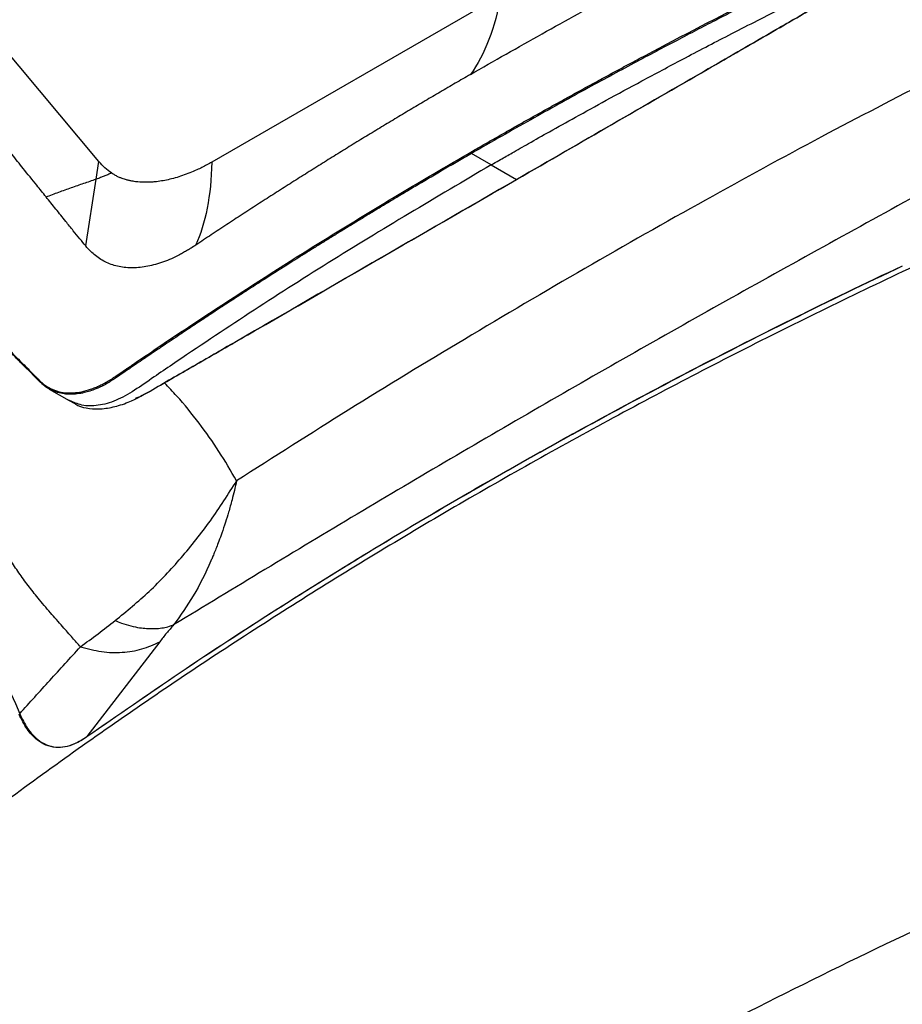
# Model space of a CAD drawing. Header units: millimetres. Extents: x 155400 to 158181, y 110641 to 115017.
# Tile 32 of 126: x 157665 to 157787, y 111401 to 111537. Entities that reach past the tile are written whole.
import ezdxf

# ---------------------------------------------------------------- set-up
doc = ezdxf.new("R2010")
doc.units = ezdxf.units.MM

msp = doc.modelspace()

# ---------------------------------------------------------------- linework, layer by layer
at = {"color": 7, "linetype": 'Continuous', "lineweight": 25}
for p, q in [((157731.29, 111540.23), (157691.4, 111517.21)), ((157675.43, 111514.88), (157675.81, 111517.31)), ((157729.97, 111516.84), (157733.47, 111514.82)), ((157673.98, 111505.65), (157675.43, 111514.88)), ((157668.95, 111485.9), (157671.68, 111484.33)), ((157671.63, 111484.36), (157672.46, 111483.88)), ((157671.75, 111484.33), (157671.64, 111484.38)), ((157684.21, 111451.02), (157674.16, 111437.94))]:
    msp.add_line(p, q, dxfattribs=at)
at = {"color": 7, "linetype": 'Continuous', "lineweight": 25, "flags": 128}
for points in [[(157675.81, 111517.31), (157667.59, 111527.09), (157659.36, 111536.88)], [(157729.97, 111516.84), (157728.45, 111517.72), (157727.25, 111518.41)], [(157733.58, 111514.87), (157733.58, 111514.85), (157733.57, 111514.83), (157733.56, 111514.82), (157733.55, 111514.81), (157733.53, 111514.81), (157733.51, 111514.81), (157733.49, 111514.81), (157733.47, 111514.82)]]:
    msp.add_lwpolyline(points, dxfattribs=at)
at = {"color": 7, "linetype": 'Continuous', "lineweight": 25}
for points, knots in [([(157727.15, 111518.6), (157727.84, 111519), (157729.22, 111519.79), (157731.31, 111520.98), (157733.4, 111522.17), (157735.5, 111523.35), (157737.61, 111524.53), (157739.72, 111525.7), (157741.84, 111526.87), (157743.97, 111528.03), (157746.11, 111529.19), (157748.25, 111530.35), (157754.69, 111533.8), (157763.41, 111538.33), (157772.35, 111542.8), (157776.48, 111544.82), (157777.92, 111545.53), (157778.91, 111546.01), (157779.83, 111546.46), (157780.58, 111546.83), (157781.08, 111547.08), (157781.59, 111547.34), (157782.23, 111547.69), (157783, 111548.16), (157783.77, 111548.67), (157784.54, 111549.23), (157785.54, 111550), (157786.77, 111551.05), (157788.18, 111552.42), (157789.53, 111553.9), (157790.79, 111555.48), (157791.77, 111556.86), (157792.5, 111558), (157792.92, 111558.71), (157793.25, 111559.3), (157793.46, 111559.69), (157793.7, 111560.14), (157794.16, 111561), (157794.92, 111562.39), (157796.19, 111564.77), (157797.81, 111567.77), (157799.74, 111571.32), (157801.67, 111574.88), (157804.26, 111579.62), (157807.51, 111585.52), (157810.13, 111590.23), (157811.43, 111592.57)], [0, 0, 0, 0, 0.022617, 0.045234, 0.067852, 0.09047, 0.113087, 0.135704, 0.158321, 0.180936, 0.20355, 0.226162, 0.248772, 0.406835, 0.497547, 0.522427, 0.532094, 0.541085, 0.552497, 0.559741, 0.563794, 0.56751, 0.575277, 0.582944, 0.590893, 0.598733, 0.606586, 0.622149, 0.637718, 0.653417, 0.668902, 0.68457, 0.692379, 0.700197, 0.70399, 0.708082, 0.71039, 0.715972, 0.73088, 0.747531, 0.77909, 0.810647, 0.842208, 0.873764, 0.937248, 1, 1, 1, 1]), ([(157811.6, 111592.47), (157811, 111591.4), (157809.81, 111589.24), (157808.01, 111586.01), (157806.23, 111582.77), (157804.45, 111579.53), (157803.06, 111576.99), (157801.94, 111574.96), (157801, 111573.23), (157799.73, 111570.89), (157798.35, 111568.33), (157796.99, 111565.83), (157795.83, 111563.66), (157794.8, 111561.75), (157794.1, 111560.46), (157793.63, 111559.58), (157793.27, 111558.91), (157792.69, 111557.92), (157791.86, 111556.63), (157790.73, 111555.06), (157789.25, 111553.26), (157787.41, 111551.33), (157785.69, 111549.84), (157784.31, 111548.8), (157783.42, 111548.18), (157782.6, 111547.66), (157781.84, 111547.23), (157781.15, 111546.87), (157780.53, 111546.57), (157779.86, 111546.24), (157779.01, 111545.82), (157777.85, 111545.25), (157776.36, 111544.53), (157775.21, 111543.96), (157774.4, 111543.56), (157773.98, 111543.36), (157773.35, 111543.05), (157772.51, 111542.63), (157771.45, 111542.11), (157770.19, 111541.48), (157768.71, 111540.74), (157767.03, 111539.89), (157765.14, 111538.94), (157763.05, 111537.87), (157760.75, 111536.69), (157758.25, 111535.4), (157755.56, 111533.99), (157752.67, 111532.47), (157749.58, 111530.82), (157746.3, 111529.06), (157742.84, 111527.18), (157739.19, 111525.17), (157735.36, 111523.03), (157731.35, 111520.77), (157728.64, 111519.21), (157727.25, 111518.41)], [0, 0, 0, 0, 0.028855, 0.05771, 0.086563, 0.115416, 0.144268, 0.15431, 0.169679, 0.190375, 0.2164, 0.237815, 0.256976, 0.273882, 0.288533, 0.291382, 0.297247, 0.306126, 0.318017, 0.332915, 0.350818, 0.37172, 0.395617, 0.405414, 0.414494, 0.42285, 0.430489, 0.437415, 0.443624, 0.449115, 0.457631, 0.469354, 0.484286, 0.502428, 0.504515, 0.508757, 0.515156, 0.523711, 0.534425, 0.547297, 0.562329, 0.579521, 0.598874, 0.620389, 0.644068, 0.669911, 0.69792, 0.728095, 0.760437, 0.794946, 0.831623, 0.870468, 0.91148, 0.954658, 1, 1, 1, 1]), ([(157729.97, 111516.84), (157730.08, 111516.9), (157730.51, 111517.15), (157731.47, 111517.7), (157733.07, 111518.62), (157735.32, 111519.9), (157738.23, 111521.54), (157741.8, 111523.53), (157746.04, 111525.87), (157750.98, 111528.54), (157756.62, 111531.55), (157762.98, 111534.86), (157770.07, 111538.48), (157775.34, 111541.1), (157778.49, 111542.64), (157779.27, 111543.03), (157780.04, 111543.4), (157780.81, 111543.78), (157781.57, 111544.15), (157782.33, 111544.52), (157783.08, 111544.89), (157783.82, 111545.25), (157784.56, 111545.63), (157785.29, 111546.04), (157786.01, 111546.49), (157786.72, 111546.97), (157787.42, 111547.48), (157788.11, 111548), (157788.78, 111548.55), (157789.43, 111549.12), (157790.07, 111549.71), (157790.69, 111550.31), (157791.29, 111550.93), (157791.88, 111551.56), (157792.44, 111552.21), (157792.99, 111552.86), (157793.51, 111553.53), (157794.01, 111554.2), (157794.5, 111554.88), (157794.96, 111555.56), (157795.4, 111556.24), (157795.81, 111556.93), (157796.2, 111557.62), (157796.58, 111558.31), (157796.94, 111558.99), (157797.31, 111559.67), (157797.67, 111560.33), (157798.02, 111560.99), (157798.37, 111561.65), (157798.72, 111562.29), (157799.07, 111562.93), (157799.41, 111563.56), (157799.74, 111564.19), (157800.08, 111564.8), (157800.41, 111565.41), (157800.73, 111566.02), (157801.05, 111566.61), (157801.37, 111567.2), (157801.69, 111567.78), (157802, 111568.35), (157802.3, 111568.92), (157802.61, 111569.48), (157802.91, 111570.03), (157803.2, 111570.57), (157803.49, 111571.11), (157803.78, 111571.64), (157804.07, 111572.16), (157804.35, 111572.67), (157804.62, 111573.18), (157804.9, 111573.68), (157805.17, 111574.18), (157805.43, 111574.66), (157805.7, 111575.14), (157805.95, 111575.61), (157806.21, 111576.08), (157806.46, 111576.53), (157806.71, 111576.98), (157806.95, 111577.43), (157807.19, 111577.86), (157807.42, 111578.29), (157807.66, 111578.71), (157807.88, 111579.12), (157808.11, 111579.53), (157808.33, 111579.93), (157808.54, 111580.32), (157808.76, 111580.71), (157808.96, 111581.09), (157809.17, 111581.46), (157809.37, 111581.82), (157809.57, 111582.18), (157809.76, 111582.53), (157809.95, 111582.87), (157810.14, 111583.21), (157810.32, 111583.53), (157810.49, 111583.85), (157810.67, 111584.17), (157810.84, 111584.47), (157811, 111584.77), (157811.17, 111585.07), (157811.32, 111585.35), (157811.48, 111585.63), (157811.63, 111585.9), (157811.78, 111586.17), (157811.92, 111586.42), (157812.06, 111586.67), (157812.19, 111586.91), (157812.32, 111587.15), (157812.45, 111587.38), (157812.57, 111587.6), (157812.69, 111587.81), (157812.81, 111588.02), (157812.92, 111588.22), (157813.03, 111588.41), (157813.13, 111588.6), (157813.23, 111588.78), (157813.32, 111588.95), (157813.42, 111589.11), (157813.5, 111589.27), (157813.59, 111589.42), (157813.67, 111589.56), (157813.74, 111589.7), (157813.81, 111589.83), (157813.88, 111589.95), (157813.95, 111590.07), (157814.01, 111590.17), (157814.06, 111590.27), (157814.11, 111590.37), (157814.16, 111590.45), (157814.21, 111590.53), (157814.25, 111590.61), (157814.28, 111590.67), (157814.32, 111590.73), (157814.35, 111590.78), (157814.37, 111590.82), (157814.38, 111590.85), (157814.39, 111590.86)], [0, 0, 0, 0, 0.003479, 0.013916, 0.031311, 0.055663, 0.086971, 0.125235, 0.170449, 0.222608, 0.281703, 0.347722, 0.420645, 0.50045, 0.508374, 0.516235, 0.524031, 0.531764, 0.539433, 0.547038, 0.55458, 0.562058, 0.569471, 0.576816, 0.584097, 0.591319, 0.59848, 0.605575, 0.612606, 0.619574, 0.626481, 0.633326, 0.640108, 0.646826, 0.653483, 0.660078, 0.66661, 0.67308, 0.679488, 0.685834, 0.692117, 0.698338, 0.704497, 0.710594, 0.716627, 0.722597, 0.728504, 0.734347, 0.740127, 0.745843, 0.751496, 0.757086, 0.762612, 0.768075, 0.773474, 0.77881, 0.784082, 0.789291, 0.794436, 0.799518, 0.804537, 0.809492, 0.814383, 0.819211, 0.823976, 0.828677, 0.833315, 0.837889, 0.842399, 0.846847, 0.85123, 0.855551, 0.859808, 0.864001, 0.868131, 0.872198, 0.876201, 0.880141, 0.884017, 0.88783, 0.89158, 0.895266, 0.898889, 0.902448, 0.905945, 0.909377, 0.912747, 0.916053, 0.919295, 0.922475, 0.92559, 0.928643, 0.931632, 0.934558, 0.937421, 0.94022, 0.942956, 0.945628, 0.948237, 0.950783, 0.953265, 0.955685, 0.95804, 0.960333, 0.962562, 0.964728, 0.966831, 0.96887, 0.970846, 0.972758, 0.974608, 0.976394, 0.978116, 0.979776, 0.981372, 0.982904, 0.984374, 0.98578, 0.987123, 0.988402, 0.989619, 0.990771, 0.991861, 0.992887, 0.99385, 0.99475, 0.995587, 0.99636, 0.99707, 0.997716, 0.9983, 0.99882, 0.999276, 0.99967, 1, 1, 1, 1]), ([(157733.47, 111514.82), (157742.25, 111519.89), (157754.12, 111526.74), (157768.04, 111534.77), (157774.09, 111538.27), (157777.95, 111540.5), (157780.35, 111541.88), (157782.26, 111542.99), (157783.6, 111543.76), (157784.55, 111544.32), (157785.26, 111544.74), (157785.85, 111545.11), (157786.38, 111545.47), (157787.12, 111545.99), (157788.07, 111546.73), (157789.21, 111547.71), (157790.3, 111548.72), (157791.37, 111549.79), (157792.41, 111550.91), (157793.44, 111552.11), (157794.44, 111553.32), (157795.42, 111554.59), (157796.35, 111555.87), (157797.09, 111556.93), (157797.65, 111557.77), (157798.08, 111558.39), (157798.53, 111559.04), (157799.13, 111559.89), (157799.89, 111560.94), (157800.81, 111562.18), (157801.74, 111563.4), (157802.37, 111564.19), (157802.69, 111564.59)], [0, 0, 0, 0, 0.368806, 0.498697, 0.584945, 0.623371, 0.660954, 0.685708, 0.703743, 0.716875, 0.725702, 0.733845, 0.741313, 0.74812, 0.764752, 0.780906, 0.796473, 0.811364, 0.827552, 0.842815, 0.858669, 0.874283, 0.890376, 0.905809, 0.913261, 0.920977, 0.928954, 0.937193, 0.952946, 0.968662, 0.984345, 1, 1, 1, 1]), ([(157802.7, 111564.52), (157802.5, 111564.26), (157802.09, 111563.75), (157801.49, 111562.97), (157800.88, 111562.17), (157800.27, 111561.36), (157799.66, 111560.53), (157798.96, 111559.56), (157798.32, 111558.65), (157797.74, 111557.81), (157797.31, 111557.18), (157796.88, 111556.54), (157796.28, 111555.7), (157795.21, 111554.23), (157793.59, 111552.17), (157791.52, 111549.85), (157789.72, 111548.11), (157788.26, 111546.85), (157787.15, 111545.98), (157786.22, 111545.33), (157785.48, 111544.86), (157784.94, 111544.54), (157784.33, 111544.18), (157783.59, 111543.75), (157782.41, 111543.06), (157780.59, 111542.01), (157778.15, 111540.6), (157774.29, 111538.37), (157768.2, 111534.85), (157754.27, 111526.81), (157742.37, 111519.94), (157733.58, 111514.87)], [0, 0, 0, 0, 0.01004, 0.0202, 0.030482, 0.040885, 0.051408, 0.062054, 0.077556, 0.085308, 0.093061, 0.101032, 0.108581, 0.124197, 0.155318, 0.186316, 0.217465, 0.23295, 0.248478, 0.264139, 0.271541, 0.279804, 0.286612, 0.29705, 0.311115, 0.336256, 0.373741, 0.413668, 0.498993, 0.630042, 1, 1, 1, 1]), ([(157727.09, 111529.31), (157730.36, 111531.2), (157733.66, 111533.07), (157738.65, 111535.85), (157741.99, 111537.69), (157747.04, 111540.43), (157752.14, 111543.13), (157757.26, 111545.81), (157762.43, 111548.45), (157765.9, 111550.19), (157767.64, 111551.06)], [0, 0, 0, 0, 0.25, 0.25, 0.375, 0.5, 0.625, 0.75, 0.875, 1, 1, 1, 1]), ([(157727.09, 111529.31), (157726.39, 111528.91), (157725.01, 111528.11), (157722.93, 111526.89), (157720.85, 111525.67), (157718.76, 111524.43), (157716.67, 111523.18), (157714.57, 111521.91), (157712.47, 111520.64), (157710.37, 111519.35), (157708.26, 111518.05), (157706.16, 111516.73), (157704.04, 111515.41), (157701.93, 111514.07), (157699.81, 111512.72), (157697.69, 111511.36), (157695.57, 111509.98), (157693.44, 111508.59), (157691.32, 111507.19), (157689.91, 111506.25), (157689.2, 111505.77)], [0, 0, 0, 0, 0.052918, 0.10615, 0.159697, 0.213556, 0.267727, 0.322211, 0.377005, 0.432109, 0.487522, 0.543243, 0.599272, 0.655607, 0.712248, 0.769194, 0.826442, 0.883994, 0.941847, 1, 1, 1, 1]), ([(157849.3, 111528.72), (157840.61, 111525.31), (157823.25, 111518.5), (157798.17, 111507.52), (157773.82, 111496.01), (157750.27, 111483.93), (157727.55, 111471.32), (157705.7, 111458.2), (157684.76, 111444.6), (157664.79, 111430.52), (157645.73, 111416.02), (157633.92, 111405.99), (157628.02, 111400.98)], [0, 0, 0, 0, 0.100013, 0.199862, 0.299712, 0.399716, 0.499806, 0.599806, 0.69988, 0.799952, 0.89994, 1, 1, 1, 1]), ([(157668.51, 111512.42), (157668.08, 111512.95), (157667.03, 111514.26), (157665.46, 111516.21), (157663.81, 111518.28), (157662.27, 111520.21), (157660.72, 111522.15), (157659.38, 111523.82), (157658.34, 111525.12), (157657.56, 111526.1), (157656.85, 111527), (157656.34, 111527.64), (157656.11, 111527.95)], [0, 0, 0, 0, 0.102078, 0.25, 0.374999, 0.5, 0.622226, 0.749999, 0.825581, 0.874999, 0.941226, 1, 1, 1, 1]), ([(157790.92, 111528.7), (157785.8, 111526.06), (157775.35, 111520.66), (157759.34, 111511.91), (157742.91, 111502.6), (157726.47, 111492.93), (157710.44, 111483.19), (157699.96, 111476.5), (157694.82, 111473.22)], [0, 0, 0, 0, 0.160281, 0.326925, 0.5, 0.673076, 0.83972, 1, 1, 1, 1]), ([(157668.88, 111486.1), (157668.88, 111486.1), (157669.49, 111485.76), (157670.49, 111485.42), (157671.97, 111485.33), (157673.13, 111485.45), (157674.15, 111485.69), (157674.98, 111485.98), (157675.61, 111486.23), (157676.25, 111486.53), (157676.89, 111486.88), (157677.42, 111487.2), (157677.85, 111487.48), (157678.26, 111487.76), (157678.86, 111488.17), (157679.59, 111488.67), (157680.39, 111489.21), (157681.63, 111490.06), (157685.17, 111492.46), (157692.96, 111497.66), (157701.36, 111503.04), (157708.45, 111507.45), (157712.14, 111509.7), (157715.85, 111511.95), (157719.59, 111514.18), (157723.35, 111516.4), (157725.88, 111517.86), (157727.15, 111518.6)], [0, 0, 0, 0, 0.00003, 0.045486, 0.06842, 0.091164, 0.113898, 0.125368, 0.136822, 0.148433, 0.159634, 0.17098, 0.176406, 0.182329, 0.192361, 0.208284, 0.220826, 0.234242, 0.273182, 0.405685, 0.636594, 0.697149, 0.757713, 0.818283, 0.878855, 0.939429, 1, 1, 1, 1]), ([(157727.25, 111518.41), (157726.62, 111518.05), (157725.36, 111517.32), (157723.5, 111516.24), (157721.69, 111515.17), (157719.92, 111514.13), (157718.2, 111513.11), (157716.53, 111512.11), (157714.9, 111511.13), (157713.31, 111510.17), (157711.77, 111509.23), (157710.28, 111508.32), (157708.82, 111507.43), (157707.41, 111506.55), (157706.05, 111505.71), (157704.72, 111504.88), (157703.44, 111504.08), (157702.2, 111503.3), (157701.01, 111502.54), (157699.85, 111501.8), (157698.73, 111501.09), (157697.66, 111500.41), (157696.63, 111499.74), (157695.64, 111499.1), (157694.68, 111498.48), (157693.77, 111497.89), (157692.9, 111497.32), (157692.07, 111496.78), (157691.27, 111496.26), (157690.52, 111495.76), (157690.03, 111495.44), (157689.79, 111495.28)], [0, 0, 0, 0, 0.049177, 0.097306, 0.144385, 0.190416, 0.235397, 0.279329, 0.322211, 0.364043, 0.404824, 0.444555, 0.483236, 0.520867, 0.557447, 0.592977, 0.627457, 0.660886, 0.693266, 0.724597, 0.754877, 0.784108, 0.81229, 0.839423, 0.865507, 0.890542, 0.914529, 0.937468, 0.959359, 0.980203, 1, 1, 1, 1]), ([(157727.25, 111518.41), (157727.23, 111518.43), (157727.2, 111518.46), (157727.16, 111518.53), (157727.15, 111518.57), (157727.15, 111518.6)], [0, 0, 0, 0, 0.5, 0.5, 1, 1, 1, 1]), ([(157729.97, 111516.84), (157722.4, 111512.37), (157707.27, 111503.44), (157692.09, 111493.44), (157683.36, 111487.54), (157680.76, 111485.69), (157678.14, 111484.21), (157675.68, 111483.55), (157673.49, 111483.52), (157672.3, 111484.08), (157671.75, 111484.33)], [0, 0, 0, 0, 0.366244, 0.7319152, 0.7760364, 0.8231836, 0.8686435, 0.9142903, 0.9607973, 1, 1, 1, 1]), ([(157677.54, 111515.72), (157677.23, 111515.93), (157676.93, 111516.16), (157676.36, 111516.69), (157676.08, 111517), (157675.81, 111517.31)], [0, 0, 0, 0, 0.5, 0.5, 1, 1, 1, 1]), ([(157691.4, 111517.21), (157691.17, 111517.08), (157690.72, 111516.82), (157690.14, 111516.53), (157689.69, 111516.31), (157689.12, 111516.05), (157688.34, 111515.72), (157686.99, 111515.22), (157685.37, 111514.76), (157683.92, 111514.52), (157682.86, 111514.44), (157681.95, 111514.42), (157681.03, 111514.48), (157680.38, 111514.59), (157680.09, 111514.65), (157679.93, 111514.68), (157679.71, 111514.74), (157679.45, 111514.81), (157679.15, 111514.9), (157678.81, 111515.03), (157678.42, 111515.2), (157677.99, 111515.43), (157677.7, 111515.62), (157677.54, 111515.72)], [0, 0, 0, 0, 0.04187, 0.083726, 0.104511, 0.125293, 0.187405, 0.249391, 0.376509, 0.49915, 0.539596, 0.59932, 0.697014, 0.748632, 0.757773, 0.771616, 0.790152, 0.81337, 0.841253, 0.873828, 0.911136, 0.953191, 1, 1, 1, 1]), ([(157677.54, 111515.72), (157677.46, 111515.68), (157677.29, 111515.59), (157677.03, 111515.48), (157676.77, 111515.37), (157676.44, 111515.23), (157676, 111515.06), (157675.63, 111514.94), (157675.43, 111514.88)], [0, 0, 0, 0, 0.130893, 0.25863, 0.38317, 0.504308, 0.728147, 1, 1, 1, 1]), ([(157668.51, 111512.42), (157668.81, 111512.53), (157669.39, 111512.75), (157670.27, 111513.08), (157671.14, 111513.39), (157672.01, 111513.7), (157672.87, 111514.01), (157673.73, 111514.3), (157674.58, 111514.59), (157675.15, 111514.78), (157675.43, 111514.88)], [0, 0, 0, 0, 0.129772, 0.258205, 0.385283, 0.510992, 0.63532, 0.758263, 0.87982, 1, 1, 1, 1]), ([(157672.48, 111483.91), (157672.52, 111483.87), (157672.91, 111483.52), (157674.05, 111483.25), (157675.76, 111483.08), (157677.73, 111483.36), (157680.27, 111484.13), (157683.41, 111485.93), (157686.98, 111487.98), (157690.56, 111490.05), (157694.14, 111492.11), (157708.44, 111500.37), (157721.55, 111507.94), (157733.47, 111514.82)], [0, 0, 0, 0, 0.004354, 0.039911, 0.075244, 0.110834, 0.146148, 0.203131, 0.260057, 0.316976, 0.373895, 0.430814, 1, 1, 1, 1]), ([(157733.58, 111514.87), (157720.23, 111507.16), (157705.9, 111498.88), (157690.6, 111490.06), (157687.66, 111488.35), (157684.74, 111486.71), (157682.42, 111485.24), (157681.13, 111484.71), (157680.81, 111484.58)], [0, 0, 0, 0, 0.7583674, 0.813981, 0.8695946, 0.925208, 0.9808264, 1, 1, 1, 1]), ([(157791.17, 111513.98), (157782.07, 111508.98), (157763.87, 111498.97), (157737.35, 111483.91), (157711.32, 111468.63), (157694.52, 111458.44), (157686.12, 111453.34)], [0, 0, 0, 0, 0.249944, 0.5, 0.750057, 1, 1, 1, 1]), ([(157673.98, 111505.65), (157673.71, 111505.98), (157673.14, 111506.67), (157672.23, 111507.8), (157671.12, 111509.17), (157670.09, 111510.45), (157669.19, 111511.58), (157668.74, 111512.14), (157668.51, 111512.42)], [0, 0, 0, 0, 0.143054, 0.309722, 0.5, 0.75, 0.875008, 1, 1, 1, 1]), ([(157689.2, 111505.77), (157688.97, 111505.63), (157688.6, 111505.39), (157688.03, 111505.04), (157687.5, 111504.73), (157686.37, 111504.12), (157684.69, 111503.38), (157682.54, 111502.77), (157680.49, 111502.56), (157678.58, 111502.73), (157677.13, 111503.21), (157676.06, 111503.78), (157675.33, 111504.29), (157674.63, 111504.92), (157674.21, 111505.39), (157673.98, 111505.65)], [0, 0, 0, 0, 0.036569, 0.062495, 0.093014, 0.12499, 0.249947, 0.374831, 0.499852, 0.62501, 0.749827, 0.812057, 0.874927, 0.931731, 1, 1, 1, 1]), ([(157786.73, 111502.87), (157781.64, 111500.43), (157771.47, 111495.56), (157756.61, 111487.97), (157742.05, 111480.18), (157727.79, 111472.15), (157713.85, 111463.91), (157700.23, 111455.44), (157686.95, 111446.78), (157678.42, 111440.85), (157674.15, 111437.88)], [0, 0, 0, 0, 0.124304, 0.2486083, 0.3732211, 0.4978339, 0.6232177, 0.7486014, 0.8743008, 1, 1, 1, 1]), ([(157674.16, 111437.94), (157678.42, 111440.9), (157686.94, 111446.82), (157700.21, 111455.47), (157713.83, 111463.95), (157727.78, 111472.2), (157742.03, 111480.21), (157756.58, 111488), (157771.45, 111495.6), (157781.64, 111500.48), (157786.74, 111502.92)], [0, 0, 0, 0, 0.125383, 0.250767, 0.376467, 0.502166, 0.626471, 0.750776, 0.875388, 1, 1, 1, 1]), ([(157639.51, 111501.56), (157641.7, 111496.15), (157646.84, 111483.49), (157655.25, 111463.36), (157661.66, 111448.51), (157664.87, 111441.09)], [0, 0, 0, 0, 0.2711165, 0.6355573, 1, 1, 1, 1]), ([(157673.26, 111450.32), (157672.9, 111450.73), (157672.08, 111451.65), (157670.69, 111453.22), (157669.09, 111455.05), (157667.48, 111456.93), (157666.03, 111458.77), (157664.76, 111460.52), (157663.61, 111462.22), (157662.3, 111464.3), (157660.84, 111466.87), (157659.63, 111469.21), (157658.82, 111470.85), (157658.4, 111471.73), (157657.98, 111472.62), (157657.56, 111473.53), (157657.15, 111474.44), (157656.67, 111475.52), (157656.06, 111476.94), (157655.23, 111478.89), (157654.24, 111481.23), (157653.2, 111483.66), (157652.23, 111485.85), (157651.3, 111487.89), (157650.23, 111490.14), (157648.94, 111492.66), (157647.41, 111495.44), (157645.72, 111498.21), (157644.44, 111500.12), (157643.81, 111501.07)], [0, 0, 0, 0, 0.026668, 0.060584, 0.101979, 0.144711, 0.180837, 0.216471, 0.251533, 0.282923, 0.340106, 0.401029, 0.417574, 0.434353, 0.451362, 0.468595, 0.486047, 0.503712, 0.529821, 0.566983, 0.615065, 0.663692, 0.706365, 0.741505, 0.782176, 0.837243, 0.888759, 0.944634, 1, 1, 1, 1]), ([(157653.46, 111501.37), (157653.95, 111500.87), (157654.95, 111499.86), (157656.45, 111498.33), (157657.97, 111496.78), (157659.46, 111495.28), (157660.99, 111493.73), (157662.53, 111492.18), (157664.11, 111490.58), (157665.38, 111489.31), (157666.42, 111488.27), (157667.03, 111487.66), (157667.44, 111487.25), (157667.7, 111486.99), (157667.96, 111486.74), (157668.29, 111486.48), (157668.58, 111486.28), (157668.78, 111486.16), (157668.88, 111486.1)], [0, 0, 0, 0, 0.099184, 0.19895, 0.299298, 0.400228, 0.492139, 0.600339, 0.700385, 0.800449, 0.846666, 0.900505, 0.918195, 0.925519, 0.950516, 0.967022, 0.983509, 1, 1, 1, 1]), ([(157689.79, 111495.28), (157689.17, 111494.87), (157688.04, 111494.12), (157686.51, 111493.1), (157685.3, 111492.28), (157684.4, 111491.68), (157683.82, 111491.29), (157682.89, 111490.66), (157681.8, 111489.92), (157680.61, 111489.11), (157679.87, 111488.6), (157679.27, 111488.2), (157678.68, 111487.79), (157678.09, 111487.39), (157677.62, 111487.08), (157677.1, 111486.76), (157676.38, 111486.35), (157675.21, 111485.82), (157673.63, 111485.31), (157672.17, 111485.13), (157670.96, 111485.22), (157670.04, 111485.41), (157669.11, 111485.79), (157668.41, 111486.22), (157667.74, 111486.79), (157667.28, 111487.27), (157666.79, 111487.76), (157666.43, 111488.12), (157665.87, 111488.68), (157665.04, 111489.51), (157663.4, 111491.16), (157661.25, 111493.33), (157658.6, 111496.01), (157656.04, 111498.61), (157654.32, 111500.36), (157653.49, 111501.2)], [0, 0, 0, 0, 0.037708, 0.068971, 0.093791, 0.112171, 0.124115, 0.129625, 0.169678, 0.191199, 0.203569, 0.215909, 0.22822, 0.2405, 0.252751, 0.258027, 0.273015, 0.297728, 0.33215, 0.376281, 0.39778, 0.421434, 0.447241, 0.475204, 0.485301, 0.512654, 0.524693, 0.537189, 0.550143, 0.583609, 0.625118, 0.723304, 0.812557, 0.909786, 1, 1, 1, 1]), ([(157694.82, 111473.22), (157694.03, 111474.6), (157692.41, 111477.39), (157689.63, 111481.26), (157687.1, 111484.4), (157685.43, 111486.16), (157684.86, 111486.76)], [0, 0, 0, 0, 0.273912, 0.556169, 0.847355, 1, 1, 1, 1]), ([(157678.05, 111453.93), (157679.64, 111455.24), (157682.86, 111457.89), (157687.23, 111462.57), (157691.3, 111467.66), (157693.65, 111471.37), (157694.82, 111473.22)], [0, 0, 0, 0, 0.244384, 0.493583, 0.745875, 1, 1, 1, 1]), ([(157694.82, 111473.22), (157694.62, 111472.35), (157694.27, 111470.88), (157693.74, 111468.99), (157693.27, 111467.46), (157692.82, 111466.13), (157692.4, 111464.97), (157692.05, 111464.07), (157691.75, 111463.33), (157691.5, 111462.72), (157690.61, 111460.66), (157688.99, 111457.35), (157687.06, 111454.65), (157686.12, 111453.34)], [0, 0, 0, 0, 0.116016, 0.193034, 0.257192, 0.326576, 0.37943, 0.421324, 0.457303, 0.487433, 0.511775, 0.763606, 1, 1, 1, 1]), ([(157673.26, 111450.32), (157674.06, 111450.91), (157675.63, 111452.08), (157677.26, 111453.32), (157678.05, 111453.93)], [0, 0, 0, 0, 0.5114981, 1, 1, 1, 1]), ([(157678.05, 111453.93), (157678.34, 111453.82), (157679.08, 111453.52), (157680.21, 111453.19), (157681.36, 111452.95), (157682.3, 111452.85), (157683.1, 111452.82), (157683.89, 111452.84), (157684.71, 111452.94), (157685.48, 111453.12), (157685.93, 111453.28), (157686.12, 111453.34)], [0, 0, 0, 0, 0.096899, 0.247571, 0.387508, 0.500493, 0.589027, 0.685119, 0.801331, 0.915716, 1, 1, 1, 1]), ([(157686.12, 111453.35), (157685.79, 111452.96), (157685.09, 111452.16), (157684.51, 111451.41), (157684.21, 111451.02)], [0, 0, 0, 0, 0.4789374, 1, 1, 1, 1]), ([(157664.87, 111441.09), (157666.25, 111442.62), (157669.04, 111445.7), (157671.85, 111448.77), (157673.26, 111450.32)], [0, 0, 0, 0, 0.497363, 1, 1, 1, 1]), ([(157673.26, 111450.32), (157674.24, 111450.06), (157676.2, 111449.54), (157679.05, 111449.48), (157681.78, 111449.9), (157683.4, 111450.65), (157684.21, 111451.02)], [0, 0, 0, 0, 0.245291, 0.495477, 0.747992, 1, 1, 1, 1]), ([(157674.15, 111437.88), (157673.58, 111437.52), (157672.54, 111436.87), (157671.09, 111436.45), (157669.75, 111436.37), (157668.47, 111436.69), (157667.11, 111437.51), (157665.82, 111438.91), (157665.13, 111440.32), (157664.78, 111441.03)], [0, 0, 0, 0, 0.134412, 0.245613, 0.356879, 0.487855, 0.618997, 0.809329, 1, 1, 1, 1]), ([(157664.87, 111441.09), (157665.21, 111440.38), (157665.9, 111438.97), (157667.17, 111437.57), (157668.52, 111436.75), (157669.79, 111436.43), (157671.12, 111436.5), (157672.56, 111436.94), (157673.6, 111437.54), (157674.16, 111437.94), (157674.16, 111437.94)], [0, 0, 0, 0, 0.190847, 0.381353, 0.512486, 0.643451, 0.754624, 0.865729, 0.999997, 1, 1, 1, 1]), ([(157644.05, 111322.13), (157649.23, 111326.25), (157659.6, 111334.5), (157676.06, 111346.47), (157693.17, 111358.14), (157710.94, 111369.47), (157729.36, 111380.45), (157748.39, 111391.08), (157768.01, 111401.34), (157788.2, 111411.19), (157808.9, 111420.68), (157823.16, 111426.66), (157830.29, 111429.64)], [0, 0, 0, 0, 0.100003, 0.200035, 0.300159, 0.400217, 0.50023, 0.600324, 0.700383, 0.800282, 0.900117, 1, 1, 1, 1])]:
    msp.add_open_spline(points, degree=3, knots=knots, dxfattribs=at)
for points in [[(157731.29, 111540.23), (157730.52, 111535.78), (157729.08, 111532.05), (157727.09, 111529.31)], [(157691.4, 111517.21), (157691.29, 111512.59), (157690.52, 111508.69), (157689.19, 111505.78)], [(157674.16, 111437.94), (157674.16, 111437.93), (157674.15, 111437.91), (157674.15, 111437.89), (157674.15, 111437.88)]]:
    msp.add_open_spline(points, degree=3, dxfattribs=at)

doc.saveas('drawing.dxf')
